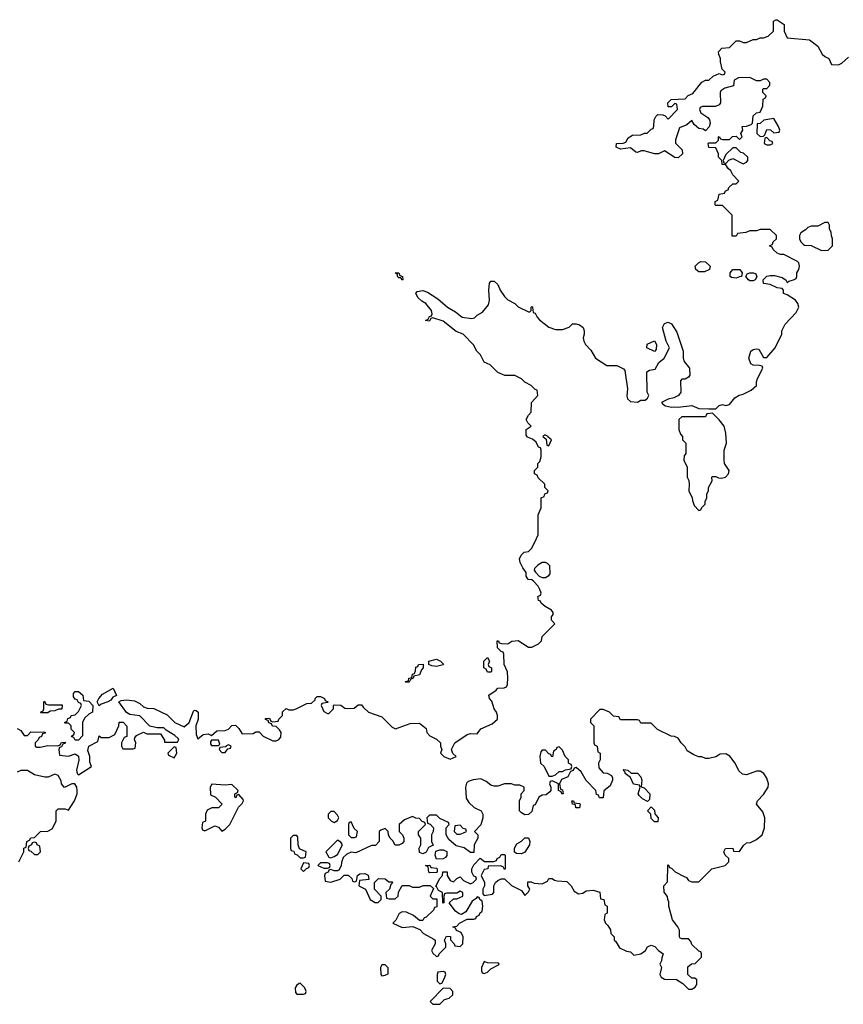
# Model space of a CAD drawing. Header units: inches. Extents: x 2608375 to 2737312, y 944064 to 1028306.
# Tile 48 of 69: x 2715524 to 2720359, y 985534 to 991318. Entities that reach past the tile are written whole.
import ezdxf

# ---------------------------------------------------------------- set-up
doc = ezdxf.new("R2010")
doc.units = ezdxf.units.IN
doc.header["$MEASUREMENT"] = 0
for name, color, linetype in [('C7918', 7, 'Continuous'), ('C7919', 7, 'Continuous'), ('C7928', 7, 'Continuous'), ('C7929', 7, 'Continuous')]:
    doc.layers.add(name, color=color, linetype=linetype)

msp = doc.modelspace()

# ---------------------------------------------------------------- linework, layer by layer
at = {"layer": 'C7918', "color": 5, "elevation": 40}
for points in [[(2720000, 989938), (2719990, 989938), (2719970, 989946), (2719947.3, 989967.3), (2719942, 989982), (2719926, 989990), (2719942, 989998), (2719942.7, 990000)], [(2715510, 987154), (2715530, 987142), (2715550, 987114), (2715570, 987114), (2715590, 987134), (2715672.7, 987132.7), (2715672.7, 987127.3), (2715658, 987122), (2715652.7, 987107.3), (2715638, 987102), (2715632.7, 987087.3), (2715614, 987070), (2715614, 987050), (2715623.6, 987043.6), (2715643.6, 987043.6), (2715690, 987054), (2715747.3, 987052.7), (2715762, 987058), (2715768.4, 987071.6), (2715790, 987074), (2715791.6, 987068.4), (2715778, 987062), (2715770, 987046), (2715758, 987042), (2715754, 987030), (2715758, 986998), (2715810, 986992), (2715850, 987004.7), (2715870, 986992), (2715870.9, 986969.1), (2715858, 986910), (2715862, 986890), (2715870, 986882), (2715946, 986930), (2715936.4, 986956.4), (2715935.3, 986990), (2715924.7, 987024.7), (2715929.4, 987050.6), (2715982, 987078), (2715990, 987112), (2716002, 987102), (2716050, 987102), (2716082, 987118), (2716106, 987170), (2716108, 987192), (2716130.9, 987190.9), (2716152.7, 987167.3), (2716152, 987108), (2716138, 987102), (2716122, 987070), (2716122, 987050), (2716130, 987034), (2716190, 987034), (2716202, 987038), (2716206, 987070), (2716198, 987090), (2716200.4, 987099.6), (2716210, 987114), (2716250, 987132), (2716270, 987122), (2716350, 987122), (2716374, 987086), (2716374, 987074), (2716450, 987074), (2716458, 987090), (2716454.6, 987094.6), (2716434, 987114), (2716384, 987144), (2716370, 987158), (2716330, 987158), (2716288.4, 987168.4), (2716230, 987228), (2716170, 987237.2), (2716150, 987248.7), (2716106, 987310), (2716120.4, 987319.6), (2716150, 987322), (2716196.9, 987316.9), (2716230, 987302), (2716250, 987282), (2716272.7, 987272.7), (2716311.6, 987271.6), (2716390, 987234), (2716434, 987190), (2716490, 987164.7), (2716518, 987190), (2716544.7, 987255.3), (2716550, 987262), (2716559.6, 987259.6), (2716571.3, 987250), (2716570.9, 987209.1), (2716558, 987170), (2716559.6, 987119.6), (2716570, 987094), (2716600.4, 987119.6), (2716630, 987122), (2716650, 987114), (2716680.4, 987139.6), (2716730, 987142), (2716748.9, 987151.1), (2716770, 987172), (2716790, 987174), (2716810, 987154), (2716830, 987122), (2716895.3, 987124.7), (2716910, 987134), (2716930, 987134), (2716954, 987110), (2717010, 987082), (2717030, 987082), (2717046, 987090), (2717056.4, 987103.6), (2717058, 987130), (2717050, 987146), (2717030, 987166), (2717007.3, 987167.3), (2717002, 987182), (2716987.3, 987187.3), (2716982, 987202), (2716967.3, 987207.3), (2716967.3, 987212.7), (2716990, 987214), (2716998, 987198), (2717010, 987194), (2717042, 987198), (2717046, 987210), (2717066, 987230), (2717067.3, 987252.7), (2717088, 987272), (2717104.7, 987264.7), (2717130, 987264.7), (2717146, 987270), (2717210, 987302), (2717236.4, 987303.6), (2717258, 987322), (2717258, 987330), (2717270, 987342), (2717290, 987342), (2717314, 987330), (2717318, 987318), (2717334, 987310), (2717330, 987306), (2717298, 987302), (2717294, 987290), (2717310, 987254), (2717330, 987242), (2717338, 987242), (2717366, 987270), (2717366, 987290), (2717370, 987294), (2717410, 987291.3), (2717432.7, 987272.7), (2717450, 987272), (2717487.3, 987272.7), (2717510, 987294), (2717530, 987294), (2717539.6, 987279.6), (2717571.1, 987251.1), (2717650, 987222), (2717710, 987162), (2717730, 987152), (2717816.4, 987183.6), (2717870, 987184.7), (2717910, 987154), (2717914, 987130), (2717931.6, 987111.6), (2717971.3, 987091.3), (2717994, 987070), (2717994, 987050), (2718002, 987030), (2717994, 987010), (2718014, 986990), (2718050, 986974), (2718086, 986990), (2718067.3, 987007.3), (2718058, 987030), (2718078, 987070), (2718150, 987118), (2718170, 987124.7), (2718210, 987122), (2718230, 987152), (2718298, 987182), (2718328.7, 987210), (2718328.7, 987230), (2718322, 987250), (2718308.7, 987270), (2718295.3, 987315.3), (2718282, 987330), (2718278, 987350), (2718320.4, 987379.6), (2718330, 987391.3), (2718367.3, 987392.7), (2718382, 987398), (2718388, 987412), (2718388.7, 987450), (2718387.3, 987487.3), (2718368, 987530), (2718366, 987590), (2718362, 987602), (2718350, 987606), (2718328.4, 987628.4), (2718326, 987670), (2718334, 987670), (2718338, 987658), (2718352.7, 987652.7), (2718390, 987652), (2718413.6, 987666.4), (2718450, 987671.3), (2718510, 987631.3), (2718530, 987631.3), (2718570, 987652), (2718588, 987670), (2718590, 987694), (2718666, 987770), (2718646, 987790), (2718646, 987810), (2718656.4, 987823.6), (2718656.4, 987836.4), (2718646, 987850), (2718608, 987870), (2718586, 987890), (2718582, 987902), (2718570, 987906), (2718566, 987930), (2718582, 987938), (2718586, 987950), (2718578, 987970), (2718568, 987990), (2718540.4, 988020.4), (2718530, 988028), (2718508, 988030), (2718498, 988050), (2718498, 988070), (2718478, 988098), (2718462, 988130), (2718458, 988150), (2718467.3, 988172.7), (2718486, 988190), (2718510, 988194), (2718530, 988214), (2718558, 988270), (2718567.3, 988292.7), (2718568, 988410), (2718586, 988450), (2718586, 988510), (2718602, 988518), (2718607.3, 988532.7), (2718622, 988538), (2718626, 988550), (2718606, 988570), (2718606, 988590), (2718567.3, 988627.3), (2718562, 988642), (2718546, 988650), (2718546, 988670), (2718566, 988690), (2718566, 988710), (2718576.4, 988723.6), (2718586, 988750), (2718586, 988790), (2718582, 988802), (2718570, 988806), (2718555.3, 988835.3), (2718533.6, 988853.6), (2718504.7, 988864.7), (2718496.4, 988876.4), (2718498, 988910), (2718526, 988930), (2718506, 988950), (2718498, 988970), (2718510, 988994), (2718527.3, 989012.7), (2718528, 989070), (2718566, 989110), (2718562, 989142), (2718550, 989146), (2718526, 989170), (2718490, 989188), (2718470, 989208), (2718430, 989228), (2718372.7, 989227.3), (2718330, 989246), (2718286, 989290), (2718250, 989306), (2718228, 989350), (2718208, 989370), (2718188.4, 989408.4), (2718128, 989470), (2718086, 989486), (2718010, 989548), (2717950, 989566), (2717938, 989562), (2717930, 989548), (2717906, 989550), (2717922, 989558), (2717930, 989574), (2717942, 989578), (2717946, 989590), (2717942, 989610), (2717908.7, 989650), (2717884.1, 989664.1), (2717863.7, 989683.7), (2717848.7, 989710), (2717858, 989722), (2717890, 989727.7), (2717918, 989718), (2717978.8, 989678.8), (2718034.8, 989630), (2718081.7, 989601.7), (2718121, 989570), (2718178, 989562), (2718193.6, 989566.4), (2718210, 989582), (2718240.4, 989599.6), (2718276.4, 989643.6), (2718282, 989670), (2718278, 989730), (2718282, 989770), (2718290, 989782), (2718310, 989782), (2718330, 989762), (2718344.7, 989730), (2718370, 989692), (2718390, 989672), (2718430.9, 989650.9), (2718450, 989632), (2718510, 989602), (2718518, 989602), (2718526, 989610), (2718526, 989630), (2718530, 989634), (2718534, 989630), (2718538, 989598), (2718550, 989594), (2718562, 989570), (2718575.3, 989555.3), (2718630, 989511.3), (2718670, 989498), (2718710, 989498), (2718748.9, 989511.1), (2718770, 989531.3), (2718790, 989531.3), (2718810, 989524.7), (2718830.8, 989510.8), (2718838, 989490), (2718838, 989470), (2718831.3, 989450), (2718836, 989430), (2718846, 989410), (2718875.9, 989375.9), (2718904.7, 989330), (2718970, 989286.8), (2719030, 989286.8), (2719067.9, 989267.9), (2719076.3, 989256.3), (2719091, 989150), (2719087.3, 989107.3), (2719091.3, 989090), (2719110, 989076), (2719150, 989071.3), (2719170, 989082), (2719196.4, 989083.6), (2719210, 989094), (2719218, 989110), (2719208, 989130), (2719206, 989250), (2719220.4, 989259.6), (2719254.6, 989265.4), (2719276.4, 989303.6), (2719308, 989330), (2719338, 989390), (2719318, 989430), (2719298, 989510), (2719310, 989534), (2719330, 989542), (2719350, 989532), (2719382, 989482), (2719418, 989370), (2719418, 989330), (2719424.7, 989310), (2719456, 989270), (2719458, 989230), (2719450, 989218), (2719430, 989206), (2719410, 989206), (2719403.6, 989196.4), (2719404.7, 989130), (2719392, 989110), (2719363.5, 989096.5), (2719330, 989088.7), (2719292, 989070), (2719299.6, 989059.6), (2719314, 989050), (2719350, 989041), (2719370, 989044.7), (2719390, 989041), (2719470, 989050.8), (2719510, 989034), (2719570, 989031.3), (2719610, 989032), (2719630, 989051.3), (2719650, 989058), (2719670, 989051.3), (2719690, 989058), (2719722.5, 989097.5), (2719747.2, 989112.8), (2719770, 989118.8), (2719817.5, 989142.5), (2719848.7, 989170), (2719848.7, 989190), (2719855.3, 989210), (2719886, 989270), (2719882, 989282), (2719867.3, 989287.3), (2719830, 989288.7), (2719816.4, 989296.4), (2719804, 989330), (2719815.3, 989370), (2719830, 989381), (2719850, 989384.7), (2719862, 989382), (2719890, 989334), (2719910, 989334), (2719958, 989390), (2719998, 989470), (2719998, 989490), (2720000, 989494)], [(2720000, 989738), (2719999, 989739), (2719970, 989742), (2719930, 989762), (2719890, 989768), (2719888, 989790), (2719909.2, 989810.8), (2719930, 989816), (2719955.3, 989815.3), (2720000, 989802.6)], [(2715518, 986370), (2715548, 986430), (2715548.4, 986451.6), (2715562, 986458), (2715566, 986490), (2715582, 986498), (2715588.4, 986511.6), (2715610, 986514), (2715646, 986550), (2715690, 986552), (2715714.6, 986565.4), (2715738, 986610), (2715738, 986670), (2715750, 986682), (2715790, 986682), (2715810, 986674), (2715845.2, 986730), (2715862, 986770), (2715862, 986790), (2715859, 986810), (2715848.4, 986828.4), (2715830, 986828.7), (2715787.3, 986807.3), (2715768.4, 986828.4), (2715767.3, 986847.3), (2715750, 986878), (2715730, 986886), (2715691.6, 986868.4), (2715671.6, 986868.4), (2715610, 986882), (2715570, 986908), (2715530, 986908), (2715510, 986898)]]:
    msp.add_lwpolyline(points, dxfattribs=at)
for points in [[(2719544, 989836), (2719510, 989837.2), (2719494, 989850), (2719489.3, 989870.7), (2719508, 989890), (2719523.2, 989896.8), (2719550, 989894.8), (2719578, 989870), (2719574, 989850), (2719570, 989848.7)], [(2717770, 989788), (2717762, 989802), (2717750, 989802), (2717742, 989810), (2717742, 989822), (2717728.9, 989831.1), (2717750, 989830.7), (2717755.3, 989815.3), (2717770.8, 989810), (2717774, 989790)], [(2719730, 989799.5), (2719702.9, 989802.9), (2719694, 989810), (2719694, 989830), (2719709.5, 989850.5), (2719750.5, 989850.5), (2719764.7, 989830), (2719762, 989810), (2719750, 989806.6)], [(2719810, 989784), (2719802, 989790), (2719786, 989810), (2719795.3, 989824.7), (2719810, 989830.8), (2719830.7, 989830.7), (2719844.7, 989824.7), (2719851.6, 989808.4), (2719842, 989790), (2719830, 989784)], [(2719250, 989368), (2719206, 989390), (2719207.3, 989412.7), (2719250, 989432), (2719262, 989410), (2719259.6, 989380.4)], [(2719590, 989006), (2719558, 989002), (2719550, 988986), (2719410, 988986), (2719394, 988970), (2719394, 988910), (2719403.6, 988883.6), (2719414, 988870), (2719414, 988850), (2719434, 988830), (2719434, 988770), (2719423.6, 988756.4), (2719422, 988730), (2719442, 988690), (2719442, 988630), (2719451.6, 988611.6), (2719454, 988590), (2719452, 988550), (2719472, 988510), (2719472.7, 988492.7), (2719483.6, 988463.6), (2719510, 988434), (2719522, 988438), (2719527.3, 988452.7), (2719547.3, 988472.7), (2719547.3, 988487.3), (2719558, 988510), (2719558, 988530), (2719567.3, 988552.7), (2719568, 988570), (2719588, 988610), (2719586, 988630), (2719590, 988634), (2719610, 988634), (2719626, 988626), (2719644.5, 988624.5), (2719668, 988630), (2719684, 988650), (2719688.7, 988670), (2719662, 988710), (2719659, 988730), (2719659, 988790), (2719673.2, 988830), (2719668.9, 988888.9), (2719659, 988930), (2719630, 988968)], [(2718610, 988878), (2718603.6, 988876.4), (2718594, 988870), (2718614, 988854), (2718618, 988818), (2718630, 988814), (2718646, 988850), (2718626, 988866), (2718626, 988870)], [(2718610, 988128.7), (2718590, 988128.7), (2718565.4, 988114.6), (2718546.4, 988093.6), (2718544.7, 988084.7), (2718551.6, 988071.6), (2718574, 988050), (2718590, 988042), (2718610, 988042), (2718630, 988052), (2718637.2, 988062.8), (2718635.3, 988110), (2718623.1, 988123.1)], [(2717970, 987519), (2717943.1, 987523.1), (2717926, 987530), (2717926, 987550), (2717970, 987562), (2717994, 987550), (2718011.3, 987531.3), (2718010, 987528)], [(2718270, 987486), (2718262, 987502), (2718248, 987510), (2718248, 987550), (2718270, 987572), (2718282, 987550), (2718274, 987530), (2718278, 987518), (2718294, 987510), (2718294, 987490), (2718290, 987486)], [(2717790, 987426), (2717786, 987430), (2717806, 987434), (2717808, 987450), (2717826, 987454), (2717830, 987474), (2717842, 987478), (2717848, 987492), (2717850, 987514), (2717862, 987518), (2717866, 987530), (2717892, 987532), (2717892, 987510), (2717882, 987498), (2717871.1, 987468.9), (2717838, 987462), (2717834, 987450), (2717818, 987442), (2717810, 987426)], [(2715990, 987288), (2715978, 987310), (2715988, 987330), (2716010, 987356), (2716072, 987392), (2716092.7, 987347.3), (2716070, 987338), (2716058.8, 987321.2), (2716042, 987310), (2716002, 987298)], [(2715850, 987086), (2715842, 987102), (2715830, 987106), (2715828, 987110), (2715842, 987118), (2715846, 987130), (2715826, 987150), (2715826, 987170), (2715810, 987186), (2715790, 987186), (2715786, 987190), (2715802, 987198), (2715807.3, 987212.7), (2715822, 987218), (2715826, 987230), (2715850, 987234), (2715870, 987254), (2715886, 987290), (2715882, 987302), (2715870, 987306), (2715862, 987322), (2715850, 987326), (2715840.4, 987340.4), (2715840.4, 987359.6), (2715850, 987372), (2715870, 987372), (2715894, 987350), (2715898, 987318), (2715930, 987314), (2715954, 987290), (2715952, 987250), (2715930, 987238), (2715904.7, 987215.3), (2715892, 987190), (2715892, 987112), (2715870, 987086)], [(2715692.7, 987292.7), (2715772.7, 987292.7), (2715771.6, 987268.4), (2715752.7, 987267.3), (2715730, 987258), (2715703.6, 987256.4), (2715690, 987246), (2715650, 987246), (2715646, 987250), (2715662, 987258), (2715666, 987270), (2715666, 987310), (2715670, 987314), (2715678, 987298)], [(2718950, 987266), (2718930, 987266), (2718874, 987210), (2718874, 987190), (2718894, 987170), (2718894, 987070), (2718898, 987058), (2718914, 987050), (2718918, 987018), (2718932, 987010), (2718932, 986970), (2718922, 986950), (2718923.6, 986923.6), (2718950, 986894), (2718971.6, 986891.6), (2718998, 986878), (2719003.6, 986863.6), (2719004.7, 986850), (2718990, 986818), (2718952.7, 986787.3), (2718950, 986746), (2718927.3, 986747.3), (2718922, 986762), (2718910, 986766), (2718906, 986790), (2718849.1, 986849.1), (2718820.4, 986900.4), (2718790, 986926), (2718778, 986922), (2718772, 986908), (2718758, 986902), (2718742, 986870), (2718705.4, 986854.6), (2718692, 986830), (2718698, 986798), (2718710, 986794), (2718714, 986770), (2718706, 986770), (2718702, 986782), (2718686, 986790), (2718686, 986830), (2718650, 986846), (2718638, 986842), (2718634, 986830), (2718642, 986810), (2718642, 986790), (2718636.9, 986783.1), (2718614.8, 986765.2), (2718590, 986762), (2718572, 986750), (2718550, 986706), (2718538, 986702), (2718530, 986666), (2718511.6, 986648.4), (2718490, 986648), (2718470, 986658), (2718458, 986670), (2718458, 986730), (2718468, 986750), (2718468, 986770), (2718486, 986790), (2718486, 986810), (2718460.4, 986820.4), (2718430, 986822), (2718410, 986828.7), (2718370, 986828.7), (2718330, 986815.3), (2718310, 986815.3), (2718290, 986822), (2718263.1, 986843.1), (2718230, 986859), (2718186.4, 986853.6), (2718156.9, 986843.1), (2718146, 986834), (2718141, 986810), (2718145.4, 986745.4), (2718159.6, 986719.6), (2718191.1, 986691.1), (2718232, 986670), (2718242, 986650), (2718242, 986630), (2718231.6, 986588.4), (2718194, 986550), (2718214, 986530), (2718214, 986510), (2718191.3, 986470), (2718190, 986426), (2718170, 986426), (2718132.9, 986452.9), (2718085.6, 986465.6), (2718043.1, 986503.1), (2718028, 986530), (2718028, 986570), (2718046, 986590), (2718042, 986602), (2717990, 986626), (2717970, 986646), (2717930, 986646), (2717914, 986630), (2717918, 986598), (2717932.7, 986592.7), (2717954, 986570), (2717952, 986550), (2717942, 986530), (2717942, 986490), (2717952, 986468), (2717924.7, 986455.3), (2717910, 986428), (2717890, 986418), (2717870, 986426), (2717868.7, 986451.3), (2717878, 986470), (2717878, 986510), (2717866, 986530), (2717866, 986550), (2717906, 986590), (2717902, 986602), (2717887.3, 986607.3), (2717870, 986626), (2717850, 986628), (2717830, 986638), (2717782, 986618), (2717752, 986590), (2717752, 986550), (2717772, 986530), (2717778, 986510), (2717778, 986490), (2717770, 986478), (2717750, 986468), (2717728.7, 986468.7), (2717714, 986494), (2717698, 986510), (2717688.4, 986528.4), (2717686, 986550), (2717670, 986566), (2717643.6, 986556.4), (2717634, 986550), (2717634, 986490), (2717612.7, 986467.3), (2717590, 986466), (2717496.9, 986423.1), (2717470, 986428), (2717443.6, 986416.4), (2717423.6, 986396.4), (2717412.7, 986367.3), (2717411.6, 986348.4), (2717398, 986322), (2717390, 986318), (2717370, 986318), (2717350, 986326), (2717338, 986322), (2717334, 986310), (2717318, 986302), (2717314, 986290), (2717318, 986258), (2717350, 986252), (2717406, 986270), (2717428, 986292), (2717452.7, 986292.7), (2717472.7, 986272.7), (2717478, 986258), (2717490, 986254), (2717502, 986258), (2717506, 986290), (2717520.4, 986299.6), (2717550, 986302), (2717570, 986292), (2717572.7, 986267.3), (2717518, 986262), (2717514, 986230), (2717554, 986210), (2717582, 986150), (2717610, 986132), (2717627.3, 986132.7), (2717646, 986150), (2717646, 986170), (2717606, 986210), (2717606, 986250), (2717630, 986274), (2717670, 986272), (2717690, 986254), (2717710, 986254), (2717714, 986250), (2717702, 986238), (2717694, 986210), (2717674, 986190), (2717678, 986158), (2717692.7, 986152.7), (2717727.3, 986152.7), (2717746, 986170), (2717748, 986192), (2717768.7, 986231.3), (2717810, 986231.3), (2717830, 986222), (2717870, 986222), (2717892.7, 986232.7), (2717932.7, 986232.7), (2717954, 986214), (2717934, 986170), (2717950, 986154), (2717972.7, 986152.7), (2717972.7, 986107.3), (2717958, 986102), (2717952.7, 986087.3), (2717910, 986046), (2717898, 986042), (2717890, 986026), (2717870, 986026), (2717836.4, 986056.4), (2717794.6, 986074.6), (2717770, 986078), (2717751.6, 986068.4), (2717731.6, 986028.4), (2717714, 986010), (2717770, 985984.7), (2717832, 985992), (2717872.7, 985972.7), (2717894, 985950), (2717956, 985916), (2717962, 985910), (2717962, 985890), (2717942, 985850), (2717950, 985834), (2717970, 985814), (2717982, 985818), (2717986, 985830), (2718026, 985870), (2718026, 985890), (2718018, 985910), (2718030, 985934), (2718052, 985932), (2718052.7, 985912.7), (2718074, 985890), (2718078, 985878), (2718110, 985874), (2718126, 985890), (2718128, 985930), (2718115.3, 985955.3), (2718088, 985968), (2718082, 985982), (2718066, 985990), (2718090, 985994), (2718106, 986010), (2718150, 986034), (2718190, 986034), (2718202, 986038), (2718206, 986050), (2718222, 986058), (2718226, 986070), (2718238, 986082), (2718242, 986110), (2718239, 986139), (2718226, 986150), (2718222, 986162), (2718210, 986166), (2718203.6, 986156.4), (2718179.6, 986140.4), (2718143.6, 986076.4), (2718118, 986062), (2718104.7, 986064.7), (2718082, 986082), (2718046, 986130), (2718070, 986154), (2718090, 986154), (2718126, 986170), (2718126, 986190), (2718110, 986198), (2718090, 986186), (2718030, 986186), (2718018, 986182), (2718014, 986170), (2718014, 986130), (2718007.3, 986127.3), (2718006, 986190), (2717982, 986202), (2717970, 986226), (2717966, 986226), (2717988.4, 986271.6), (2718006, 986290), (2718007.3, 986312.7), (2718032.7, 986312.7), (2718034, 986290), (2718050, 986262), (2718070, 986254), (2718090, 986274), (2718110, 986282), (2718130, 986262), (2718170, 986242), (2718186, 986250), (2718206, 986270), (2718202, 986282), (2718190, 986286), (2718178, 986310), (2718178, 986330), (2718190, 986354), (2718227.3, 986392.7), (2718252.7, 986372.7), (2718307.3, 986372.7), (2718322, 986378), (2718326, 986390), (2718342, 986398), (2718350, 986414), (2718370, 986414), (2718374, 986410), (2718374, 986330), (2718370, 986326), (2718362, 986342), (2718347.3, 986347.3), (2718274, 986346), (2718271.1, 986328.9), (2718250, 986326), (2718238, 986302), (2718232, 986290), (2718252, 986250), (2718252, 986230), (2718242, 986210), (2718242, 986182), (2718250, 986174), (2718299, 986181), (2718308, 986190), (2718308, 986230), (2718318, 986250), (2718330, 986262), (2718350, 986272), (2718370, 986272), (2718410, 986232), (2718470, 986202), (2718490, 986174), (2718510, 986194), (2718518, 986210), (2718506, 986230), (2718507.3, 986252.7), (2718527.3, 986252.7), (2718544.7, 986244.7), (2718590, 986242), (2718622, 986258), (2718630, 986274), (2718650, 986274), (2718663.6, 986263.6), (2718679.6, 986259.6), (2718735.3, 986255.3), (2718762, 986230), (2718779.6, 986199.6), (2718803.6, 986183.6), (2718830, 986186), (2718850, 986201), (2718890, 986204.7), (2718930, 986192), (2718934, 986154), (2718952, 986150), (2718958, 986118), (2718972, 986110), (2718972, 986070), (2718958, 986062), (2718954, 986030), (2718962, 986010), (2718976.9, 985996.9), (2718991.3, 985971.3), (2718994, 985950), (2719014, 985930), (2719014, 985910), (2719023.6, 985903.6), (2719045.4, 985865.4), (2719085.4, 985845.4), (2719110, 985842), (2719130, 985822), (2719170, 985831.3), (2719198, 985850), (2719210, 985872), (2719230, 985882), (2719252.7, 985872.7), (2719274, 985850), (2719302, 985830), (2719292.7, 985807.3), (2719292, 985790), (2719282, 985770), (2719292, 985750), (2719282, 985710), (2719290, 985694), (2719310, 985682), (2719379.6, 985679.6), (2719416.9, 985656.9), (2719450, 985622), (2719470, 985622), (2719490, 985634), (2719498, 985650), (2719498, 985678), (2719487.3, 985687.3), (2719470, 985688), (2719446, 985710), (2719446, 985754), (2719468, 985772), (2719490, 985774), (2719526, 985810), (2719526, 985830), (2719522, 985842), (2719510, 985846), (2719470, 985886), (2719463.1, 985903.1), (2719450, 985918), (2719410, 985918), (2719402, 985922), (2719398, 985930), (2719398, 985970), (2719388, 985990), (2719355.3, 986030), (2719335.3, 986110), (2719335.3, 986135.3), (2719328, 986150), (2719327.3, 986167.3), (2719307.3, 986192.7), (2719306, 986230), (2719327.3, 986252.7), (2719328.9, 986351.1), (2719330, 986354), (2719334, 986350), (2719338, 986338), (2719350, 986334), (2719371.6, 986311.6), (2719425.4, 986285.4), (2719438, 986278), (2719450, 986262), (2719470, 986254), (2719510, 986254), (2719586, 986330), (2719666, 986350), (2719686, 986370), (2719686, 986390), (2719666, 986410), (2719658, 986430), (2719668, 986450), (2719710, 986451.3), (2719714, 986434), (2719750, 986432), (2719773.2, 986466.8), (2719790, 986482), (2719814.6, 986485.4), (2719850, 986502), (2719882, 986530), (2719895.3, 986570), (2719899, 986630), (2719885.6, 986665.6), (2719848.7, 986710), (2719855.3, 986730), (2719890, 986766), (2719917.2, 986810), (2719919.3, 986830), (2719910, 986862), (2719892.7, 986890), (2719870, 986903.7), (2719850, 986903.7), (2719790, 986881.2), (2719766.6, 986886.6), (2719746, 986906), (2719724, 986950), (2719691.9, 986991.9), (2719670, 987005.2), (2719636.8, 987003.2), (2719610, 986988.7), (2719570, 986978), (2719550, 986978), (2719527.3, 986987.3), (2719510, 986988), (2719480.4, 987000.4), (2719443.1, 987023.1), (2719430, 987046), (2719406, 987070), (2719390, 987098), (2719367.3, 987107.3), (2719348.4, 987108.4), (2719268.7, 987148.7), (2719230, 987186), (2719170, 987186), (2719162, 987202), (2719150, 987206), (2719050, 987206), (2719042, 987222), (2719010, 987226), (2718986, 987250)], [(2716430, 987046), (2716394, 987010), (2716398, 986998), (2716430, 986982), (2716446, 987010), (2716442, 987042)], [(2716690, 987086), (2716650, 987086), (2716643.6, 987076.4), (2716643.6, 987063.6), (2716650, 987054), (2716690, 987054), (2716698, 987062)], [(2716750, 987058), (2716734, 987050), (2716734, 987046), (2716698, 987042), (2716694, 987030), (2716710, 987014), (2716730, 987014), (2716746, 987034), (2716762, 987038), (2716766, 987050)], [(2718690, 987046), (2718678, 987042), (2718674, 987030), (2718658, 987022), (2718651.6, 986988.4), (2718646, 986990), (2718642, 987002), (2718630, 987006), (2718610, 987026), (2718590, 987026), (2718583.6, 987016.4), (2718578, 986990), (2718582, 986950), (2718602, 986930), (2718630, 986874), (2718650, 986874), (2718670, 986882), (2718690, 986902), (2718710, 986902), (2718728.4, 986911.6), (2718762, 986918), (2718766, 986930), (2718762, 986942), (2718746, 986950), (2718746, 986970), (2718726, 986990), (2718710, 987026)], [(2719210, 986726), (2719180.2, 986740.2), (2719160.2, 986760.2), (2719154, 986770), (2719166, 986810), (2719162, 986822), (2719128, 986828), (2719110, 986866), (2719078, 986890), (2719078, 986898), (2719066, 986910), (2719070, 986914), (2719094, 986910), (2719112.7, 986892.7), (2719150, 986891.3), (2719170.9, 986870.9), (2719176, 986850), (2719172, 986812), (2719190, 986804.7), (2719222.8, 986770), (2719222, 986738)], [(2716652.7, 986827.3), (2716642, 986810), (2716644.7, 986764.7), (2716674, 986750), (2716712, 986710), (2716691.6, 986688.4), (2716651.6, 986688.4), (2716625.4, 986674.6), (2716614, 986650), (2716614, 986610), (2716598, 986602), (2716594, 986570), (2716598, 986558), (2716610, 986554), (2716670, 986582), (2716690, 986574), (2716710, 986552), (2716730, 986562), (2716758, 986590), (2716808.4, 986691.6), (2716830, 986714), (2716838, 986730), (2716836.4, 986736.4), (2716810, 986766), (2716798, 986762), (2716792.7, 986747.3), (2716786, 986750), (2716786, 986770), (2716802, 986778), (2716806, 986790), (2716770, 986826), (2716730, 986822)], [(2718810, 986688), (2718788.9, 986688.9), (2718786, 986706), (2718769, 986709), (2718766, 986730), (2718774, 986730), (2718778, 986718), (2718810, 986714), (2718814, 986710)], [(2719250, 986606), (2719230, 986626), (2719228, 986650), (2719208.7, 986670), (2719230, 986694), (2719250, 986674), (2719252.7, 986652.7), (2719272, 986630), (2719270, 986606)], [(2717370, 986666), (2717350, 986666), (2717334, 986650), (2717334, 986630), (2717354, 986610), (2717370, 986602), (2717390, 986614), (2717398, 986630), (2717390, 986646)], [(2717470, 986606), (2717458, 986602), (2717454, 986590), (2717454, 986530), (2717470, 986514), (2717490, 986514), (2717502, 986518), (2717506, 986550), (2717487.3, 986567.3)], [(2718110, 986586), (2718078, 986582), (2718074, 986550), (2718090, 986534), (2718110, 986534), (2718130, 986542), (2718146, 986550), (2718142, 986562), (2718127.3, 986567.3)], [(2717150, 986526), (2717130, 986526), (2717114, 986510), (2717114, 986450), (2717118, 986438), (2717132.7, 986432.7), (2717138, 986418), (2717152.7, 986412.7), (2717170, 986394), (2717190, 986394), (2717202, 986398), (2717206, 986430), (2717167.3, 986447.3), (2717158, 986470), (2717156.4, 986516.4)], [(2715610, 986486), (2715598, 986482), (2715594, 986470), (2715578, 986462), (2715574, 986450), (2715578, 986438), (2715590, 986434), (2715610, 986414), (2715630, 986414), (2715646, 986430), (2715642, 986462), (2715626, 986470), (2715622, 986482)], [(2717390, 986498), (2717322, 986430), (2717338, 986398), (2717350, 986394), (2717370, 986402), (2717390, 986414), (2717418, 986470), (2717410, 986486)], [(2718470, 986418), (2718440.4, 986420.4), (2718428.4, 986428.4), (2718428.7, 986451.3), (2718443.1, 986476.9), (2718470, 986492), (2718490, 986512), (2718510, 986512), (2718518, 986490), (2718516, 986470), (2718490, 986428)], [(2717970, 986386), (2717962, 986410), (2717967.3, 986432.7), (2717990, 986442), (2718010, 986442), (2718031.1, 986431.1), (2718031.6, 986408.4), (2718023.6, 986396.4), (2718010, 986388.7)], [(2717190, 986366), (2717174, 986330), (2717190, 986314), (2717207.3, 986332.7), (2717222, 986338), (2717226, 986350), (2717222, 986362)], [(2717330, 986366), (2717290, 986366), (2717274, 986350), (2717310, 986334), (2717330, 986334), (2717342, 986338), (2717346, 986350), (2717342, 986362)], [(2717930, 986306), (2717926, 986310), (2717922, 986342), (2717906, 986350), (2717931.6, 986351.6), (2717938, 986338), (2717970, 986334), (2717974, 986330), (2717974, 986310), (2717970, 986308)], [(2718250, 985786), (2718234, 985750), (2718234, 985730), (2718238, 985718), (2718250, 985714), (2718270, 985722), (2718290, 985742), (2718334.6, 985765.4), (2718338, 985770), (2718335.3, 985775.3), (2718270, 985778)], [(2717670, 985766), (2717650, 985766), (2717642, 985750), (2717644.7, 985710), (2717650, 985702), (2717670, 985704.7), (2717687.3, 985712.7), (2717687.3, 985747.3)], [(2718010, 985726), (2717978, 985722), (2717974, 985710), (2717974, 985670), (2717990, 985654), (2718002, 985658), (2718016.4, 985683.6), (2718026, 985710), (2718022, 985722)], [(2717170, 985658), (2717163.6, 985656.4), (2717150, 985646), (2717142, 985630), (2717143.6, 985603.6), (2717150, 985594), (2717190, 985594), (2717202, 985598), (2717206, 985610), (2717198, 985630)], [(2718010, 985628), (2717934, 985550), (2717950, 985534), (2717990, 985534), (2718018, 985562), (2718046, 985570), (2718066, 985590), (2718066, 985610), (2718050, 985626)]]:
    msp.add_lwpolyline(points, close=True, dxfattribs=at)
at = {"layer": 'C7919', "color": 5, "elevation": 40}
msp.add_lwpolyline([(2719942.7, 990000), (2719947.3, 990012.7), (2719966, 990030), (2719966, 990050), (2719930, 990086), (2719870, 990086), (2719850, 990078), (2719810, 990078), (2719787.3, 990067.3), (2719738, 990062), (2719730, 990046), (2719707.3, 990047.3), (2719706, 990170), (2719650, 990226), (2719610, 990226), (2719606, 990230), (2719606, 990250), (2719622, 990258), (2719630, 990294), (2719662, 990298), (2719667.3, 990312.7), (2719682, 990318), (2719687.3, 990332.7), (2719710, 990354), (2719730, 990354), (2719746, 990370), (2719710, 990406), (2719698, 990430), (2719683.1, 990443.1), (2719670, 990466), (2719647.3, 990467.3), (2719646, 990490), (2719626, 990510), (2719626, 990530), (2719610, 990566), (2719570, 990568), (2719566, 990590), (2719570, 990594), (2719610, 990594), (2719626, 990610), (2719626, 990630), (2719630, 990632), (2719638, 990618), (2719650, 990614), (2719690, 990614), (2719708.4, 990631.6), (2719730, 990634), (2719750, 990614), (2719766, 990630), (2719758, 990650), (2719768, 990670), (2719766, 990690), (2719790, 990692), (2719818, 990702), (2719826, 990710), (2719830, 990754), (2719848.4, 990771.6), (2719870, 990774), (2719886, 990810), (2719888.4, 990851.6), (2719902, 990858), (2719906, 990870), (2719886, 990890), (2719886, 990910), (2719890, 990914), (2719910, 990914), (2719927.3, 990932.7), (2719928, 990950), (2719910, 990968), (2719890, 990968), (2719870, 990958), (2719850, 990958), (2719810, 990978), (2719743.6, 990976.4), (2719718, 990962), (2719714, 990930), (2719663.5, 990916.5), (2719639.6, 990900.4), (2719636, 990890), (2719638, 990830), (2719630, 990818), (2719608.4, 990808.4), (2719532.7, 990807.3), (2719518, 990802), (2719514, 990790), (2719522, 990770), (2719563.6, 990743.6), (2719574, 990730), (2719578, 990710), (2719571.6, 990688.4), (2719550, 990666), (2719535.3, 990675.3), (2719510, 990678), (2719483.1, 990703.1), (2719470, 990726), (2719439.8, 990700.2), (2719398, 990682), (2719372.7, 990612.7), (2719372.7, 990592.7), (2719412.7, 990552.7), (2719414, 990530), (2719390, 990506), (2719370, 990508), (2719310, 990548), (2719274, 990530), (2719250.9, 990529.1), (2719190, 990548), (2719172.7, 990547.3), (2719150, 990538), (2719140.4, 990540.4), (2719110, 990566), (2719050, 990558), (2719026, 990570), (2719028, 990590), (2719067.3, 990592.7), (2719082, 990598), (2719096.4, 990623.6), (2719120.4, 990639.6), (2719170, 990642), (2719192, 990652), (2719208, 990652), (2719230, 990674), (2719242, 990678), (2719247.3, 990692.7), (2719248, 990730), (2719258, 990750), (2719270, 990762), (2719299.6, 990759.6), (2719312.7, 990752.7), (2719330, 990734), (2719386, 990790), (2719382, 990822), (2719370, 990826), (2719350, 990806), (2719330, 990806), (2719329, 990830), (2719348, 990850), (2719430, 990854), (2719447.3, 990872.7), (2719474.6, 990885.4), (2719529.1, 990950.9), (2719550, 990962), (2719570, 990962), (2719594.6, 990985.4), (2719630, 991002), (2719650, 990994), (2719662, 990998), (2719666, 991010), (2719648, 991028), (2719638, 991070), (2719638, 991090), (2719627.3, 991112.7), (2719626, 991130), (2719646, 991150), (2719690, 991154), (2719730, 991194), (2719750, 991194), (2719770, 991184.7), (2719790, 991184.7), (2719830, 991202), (2719850, 991202), (2719870, 991212), (2719890, 991212), (2719918, 991222), (2719948, 991250), (2719948.7, 991310), (2719963.1, 991316.9), (2719970, 991318), (2720000, 991298)], dxfattribs=at)
for points in [[(2719950, 990738), (2719892.7, 990727.3), (2719871.6, 990708.4), (2719854, 990706), (2719852, 990650), (2719870, 990632), (2719890, 990634), (2719898, 990642), (2719910, 990672), (2719931.6, 990671.6), (2719950, 990654), (2719982, 990658), (2719986, 990670), (2719978, 990690)], [(2719910, 990626), (2719898, 990622), (2719894, 990590), (2719910, 990582), (2719930, 990582), (2719946, 990590), (2719942, 990602), (2719927.3, 990607.3)], [(2719730, 990566), (2719710, 990566), (2719670, 990526), (2719654, 990490), (2719658, 990478), (2719670, 990474), (2719687.3, 990492.7), (2719710, 990502), (2719770, 990472), (2719790, 990482), (2719798, 990490), (2719798, 990510), (2719773.6, 990533.6), (2719758, 990538)]]:
    msp.add_lwpolyline(points, close=True, dxfattribs=at)
at = {"layer": 'C7928', "color": 5, "elevation": 40}
for points in [[(2720124, 990000), (2720130, 989994), (2720170, 989992), (2720230, 989962), (2720270, 989964.7), (2720295.3, 989990), (2720295.3, 990000)], [(2720000, 989802.6), (2720002, 989802), (2720022, 989790), (2720030, 989774), (2720038, 989782), (2720066, 989790), (2720082, 989798), (2720086, 989810), (2720086, 989830), (2720098, 989850), (2720102, 989870), (2720098, 989890), (2720090, 989898), (2720010, 989938), (2720000, 989938)], [(2720000, 989494), (2720018, 989530), (2720082, 989598), (2720097.2, 989630), (2720092.7, 989650), (2720077.2, 989670), (2720030, 989701.2), (2720008, 989710), (2720008, 989730), (2720000, 989738)]]:
    msp.add_lwpolyline(points, dxfattribs=at)
at = {"layer": 'C7929', "color": 5, "elevation": 40}
for points in [[(2720000, 991298), (2720012, 991290), (2720011.3, 991250), (2720030, 991212), (2720159.6, 991199.6), (2720210, 991162), (2720235.3, 991115.3), (2720250, 991102), (2720274, 991090), (2720290, 991054), (2720330, 991052), (2720350, 991062), (2720390, 991098)], [(2720295.3, 990000), (2720295.3, 990030), (2720288.9, 990048.9), (2720288.4, 990068.4), (2720278, 990090), (2720278, 990110), (2720270, 990126), (2720250, 990126), (2720210, 990106), (2720170, 990106), (2720150, 990098), (2720136.9, 990083.1), (2720110, 990066), (2720102, 990050), (2720102, 990030), (2720110, 990014), (2720124, 990000)]]:
    msp.add_lwpolyline(points, dxfattribs=at)

doc.saveas('drawing.dxf')
